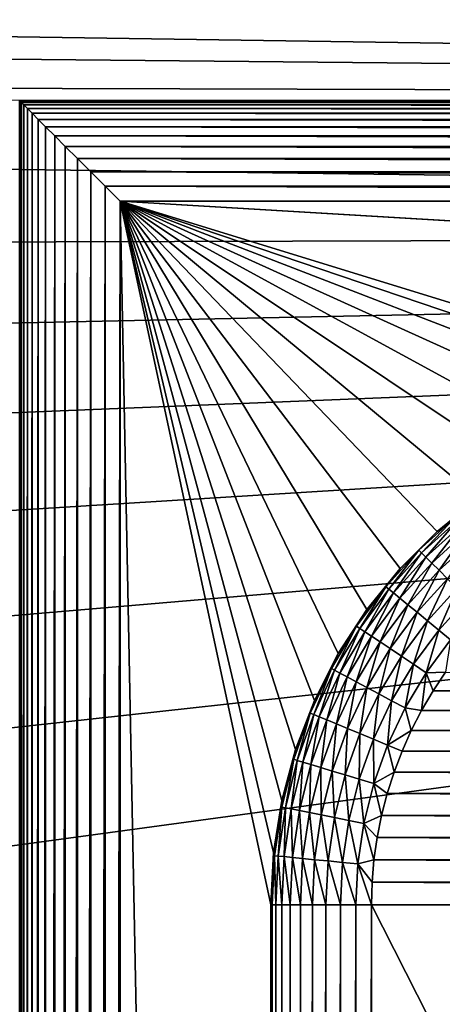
# Model space of a CAD drawing. Extents: x -320 to 320, y -695 to 695.
# Tile 91 of 169: x 222.5 to 230.91, y 67.02 to 86.61. Entities that reach past the tile are written whole.
import ezdxf

# ---------------------------------------------------------------- set-up
doc = ezdxf.new("R2010")
doc.units = 0
doc.header["$LTSCALE"] = 50.062222
for name, color, linetype in [('1', 7, 'CONTINUOUS'), ('133', 7, 'CONTINUOUS'), ('137', 7, 'CONTINUOUS'), ('138', 7, 'CONTINUOUS'), ('142', 7, 'CONTINUOUS'), ('143', 7, 'CONTINUOUS'), ('164', 7, 'CONTINUOUS'), ('167', 7, 'CONTINUOUS'), ('171', 7, 'CONTINUOUS'), ('172', 7, 'CONTINUOUS'), ('2', 7, 'CONTINUOUS')]:
    doc.layers.add(name, color=color, linetype=linetype)

msp = doc.modelspace()

# ---------------------------------------------------------------- linework, layer by layer
at = {"layer": '1', "color": 7, "linetype": 'CONTINUOUS'}
for points in [[(62.794, 101.761), (319.006, 103.237), (307.5, 85), (62.794, 101.761)], [(78.399, 99.78), (62.794, 101.761), (307.5, 85), (78.399, 99.78)], [(93.943, 97.361), (78.399, 99.78), (307.5, 85), (93.943, 97.361)], [(109.413, 94.507), (93.943, 97.361), (307.5, 85), (109.413, 94.507)], [(124.797, 91.22), (109.413, 94.507), (307.5, 85), (124.797, 91.22)], [(140.082, 87.502), (124.797, 91.22), (307.5, 85), (140.082, 87.502)], [(143.179, 86.587), (140.082, 87.502), (307.5, 85), (143.179, 86.587)], [(146.205, 85.459), (143.179, 86.587), (307.5, 85), (146.205, 85.459)], [(146.205, 85.459), (307.5, 85), (222.5, 85), (146.205, 85.459)]]:
    msp.add_3dface(points, dxfattribs=at)
at = {"layer": '133', "color": 7, "linetype": 'CONTINUOUS'}
for points in [[(227.5, 69, -8), (227.5, -69, -8), (224.5, 83, -8), (227.5, 69, -8)], [(227.5, -69, -8), (224.5, -83, -8), (224.5, 83, -8), (227.5, -69, -8)], [(227.555, 70.045, -8), (227.5, 69, -8), (224.5, 83, -8), (227.555, 70.045, -8)], [(227.719, 71.079, -8), (227.555, 70.045, -8), (224.5, 83, -8), (227.719, 71.079, -8)], [(227.989, 72.09, -8), (227.719, 71.079, -8), (224.5, 83, -8), (227.989, 72.09, -8)], [(228.365, 73.067, -8), (227.989, 72.09, -8), (224.5, 83, -8), (228.365, 73.067, -8)], [(228.84, 74, -8), (228.365, 73.067, -8), (224.5, 83, -8), (228.84, 74, -8)], [(229.41, 74.878, -8), (228.84, 74, -8), (224.5, 83, -8), (229.41, 74.878, -8)], [(230.069, 75.691, -8), (229.41, 74.878, -8), (224.5, 83, -8), (230.069, 75.691, -8)], [(230.809, 76.431, -8), (230.069, 75.691, -8), (224.5, 83, -8), (230.809, 76.431, -8)], [(231.622, 77.09, -8), (230.809, 76.431, -8), (224.5, 83, -8), (231.622, 77.09, -8)], [(232.5, 77.66, -8), (231.622, 77.09, -8), (224.5, 83, -8), (232.5, 77.66, -8)], [(233.433, 78.135, -8), (232.5, 77.66, -8), (224.5, 83, -8), (233.433, 78.135, -8)], [(234.41, 78.511, -8), (233.433, 78.135, -8), (224.5, 83, -8), (234.41, 78.511, -8)], [(235.421, 78.781, -8), (234.41, 78.511, -8), (224.5, 83, -8), (235.421, 78.781, -8)], [(236.455, 78.945, -8), (235.421, 78.781, -8), (224.5, 83, -8), (236.455, 78.945, -8)], [(237.5, 79, -8), (236.455, 78.945, -8), (224.5, 83, -8), (237.5, 79, -8)], [(291.5, 79, -8), (237.5, 79, -8), (224.5, 83, -8), (291.5, 79, -8)], [(292.545, 78.945, -8), (291.5, 79, -8), (224.5, 83, -8), (292.545, 78.945, -8)], [(305.5, 83, -8), (292.545, 78.945, -8), (224.5, 83, -8), (305.5, 83, -8)]]:
    msp.add_3dface(points, dxfattribs=at)
at = {"layer": '137', "color": 7, "linetype": 'CONTINUOUS'}
for points in [[(222.5, 85), (307.5, 85), (222.5, 85, -6), (222.5, 85)], [(307.5, 85), (307.5, 85, -6), (222.5, 85, -6), (307.5, 85)]]:
    msp.add_3dface(points, dxfattribs=at)
at = {"layer": '138', "color": 7, "linetype": 'CONTINUOUS'}
for points in [[(230.976, 73.629, -36), (298.274, 73.256, -36), (230.726, 73.256, -36), (230.976, 73.629, -36)], [(230.726, 73.256, -36), (298.502, 72.87, -36), (230.498, 72.87, -36), (230.726, 73.256, -36)], [(298.274, 73.256, -36), (298.502, 72.87, -36), (230.726, 73.256, -36), (298.274, 73.256, -36)], [(230.498, 72.87, -36), (298.708, 72.471, -36), (230.292, 72.471, -36), (230.498, 72.87, -36)], [(298.502, 72.87, -36), (298.708, 72.471, -36), (230.498, 72.87, -36), (298.502, 72.87, -36)], [(230.292, 72.471, -36), (298.891, 72.061, -36), (230.109, 72.061, -36), (230.292, 72.471, -36)], [(298.708, 72.471, -36), (298.891, 72.061, -36), (230.292, 72.471, -36), (298.708, 72.471, -36)], [(230.109, 72.061, -36), (299.051, 71.642, -36), (229.949, 71.642, -36), (230.109, 72.061, -36)], [(298.891, 72.061, -36), (299.051, 71.642, -36), (230.109, 72.061, -36), (298.891, 72.061, -36)], [(229.949, 71.642, -36), (299.187, 71.215, -36), (229.813, 71.215, -36), (229.949, 71.642, -36)], [(299.051, 71.642, -36), (299.187, 71.215, -36), (229.949, 71.642, -36), (299.051, 71.642, -36)], [(229.813, 71.215, -36), (299.299, 70.78, -36), (229.701, 70.78, -36), (229.813, 71.215, -36)], [(299.187, 71.215, -36), (299.299, 70.78, -36), (229.813, 71.215, -36), (299.187, 71.215, -36)], [(229.701, 70.78, -36), (299.387, 70.34, -36), (229.613, 70.34, -36), (229.701, 70.78, -36)], [(299.299, 70.78, -36), (299.387, 70.34, -36), (229.701, 70.78, -36), (299.299, 70.78, -36)], [(229.613, 70.34, -36), (299.45, 69.896, -36), (229.55, 69.896, -36), (229.613, 70.34, -36)], [(299.387, 70.34, -36), (299.45, 69.896, -36), (229.613, 70.34, -36), (299.387, 70.34, -36)], [(229.55, 69.896, -36), (299.487, 69.449, -36), (229.513, 69.449, -36), (229.55, 69.896, -36)], [(299.45, 69.896, -36), (299.487, 69.449, -36), (229.55, 69.896, -36), (299.45, 69.896, -36)], [(229.513, 69.449, -36), (299.5, 69, -36), (229.5, 69, -36), (229.513, 69.449, -36)], [(299.487, 69.449, -36), (299.5, 69, -36), (229.513, 69.449, -36), (299.487, 69.449, -36)], [(299.5, 69, -36), (299.5, -69, -36), (229.5, 69, -36), (299.5, 69, -36)], [(229.5, 69, -36), (299.5, -69, -36), (229.5, -69, -36), (229.5, 69, -36)]]:
    msp.add_3dface(points, dxfattribs=at)
at = {"layer": '142', "color": 7, "linetype": 'CONTINUOUS'}
for points in [[(227.5, -69, -8), (227.5, 69, -8), (227.5, -69, -34), (227.5, -69, -8)], [(227.5, -69, -34), (227.5, 69, -8), (227.5, 69, -34), (227.5, -69, -34)]]:
    msp.add_3dface(points, dxfattribs=at)
at = {"layer": '143', "color": 7, "linetype": 'CONTINUOUS'}
for points in [[(230.809, 76.431, -8), (231.622, 77.09, -8), (230.809, 76.431, -34), (230.809, 76.431, -8)], [(230.809, 76.431, -34), (231.622, 77.09, -8), (231.622, 77.09, -34), (230.809, 76.431, -34)], [(230.069, 75.691, -8), (230.809, 76.431, -8), (230.069, 75.691, -34), (230.069, 75.691, -8)], [(230.069, 75.691, -34), (230.809, 76.431, -8), (230.809, 76.431, -34), (230.069, 75.691, -34)], [(229.41, 74.878, -8), (230.069, 75.691, -8), (229.41, 74.878, -34), (229.41, 74.878, -8)], [(229.41, 74.878, -34), (230.069, 75.691, -8), (230.069, 75.691, -34), (229.41, 74.878, -34)], [(228.84, 74, -8), (229.41, 74.878, -8), (228.84, 74, -34), (228.84, 74, -8)], [(228.84, 74, -34), (229.41, 74.878, -8), (229.41, 74.878, -34), (228.84, 74, -34)], [(228.365, 73.067, -8), (228.84, 74, -8), (228.365, 73.067, -34), (228.365, 73.067, -8)], [(228.365, 73.067, -34), (228.84, 74, -8), (228.84, 74, -34), (228.365, 73.067, -34)], [(227.989, 72.09, -8), (228.365, 73.067, -8), (227.989, 72.09, -34), (227.989, 72.09, -8)], [(227.989, 72.09, -34), (228.365, 73.067, -8), (228.365, 73.067, -34), (227.989, 72.09, -34)], [(227.719, 71.079, -8), (227.989, 72.09, -8), (227.719, 71.079, -34), (227.719, 71.079, -8)], [(227.719, 71.079, -34), (227.989, 72.09, -8), (227.989, 72.09, -34), (227.719, 71.079, -34)], [(227.555, 70.045, -8), (227.719, 71.079, -8), (227.555, 70.045, -34), (227.555, 70.045, -8)], [(227.555, 70.045, -34), (227.719, 71.079, -8), (227.719, 71.079, -34), (227.555, 70.045, -34)], [(227.5, 69, -8), (227.555, 70.045, -8), (227.5, 69, -34), (227.5, 69, -8)], [(227.5, 69, -34), (227.555, 70.045, -8), (227.555, 70.045, -34), (227.5, 69, -34)]]:
    msp.add_3dface(points, dxfattribs=at)
at = {"layer": '164', "color": 7, "linetype": 'CONTINUOUS'}
for points in [[(222.5, 85, -6), (307.5, 85, -6), (307.491, 84.991, -6.193), (222.5, 85, -6)], [(222.509, 84.991, -6.193), (222.5, 85, -6), (307.491, 84.991, -6.193), (222.509, 84.991, -6.193)], [(222.538, 84.962, -6.387), (222.509, 84.991, -6.193), (307.462, 84.962, -6.387), (222.538, 84.962, -6.387)], [(222.509, 84.991, -6.193), (307.491, 84.991, -6.193), (307.462, 84.962, -6.387), (222.509, 84.991, -6.193)], [(222.586, 84.914, -6.582), (222.538, 84.962, -6.387), (307.414, 84.914, -6.582), (222.586, 84.914, -6.582)], [(222.538, 84.962, -6.387), (307.462, 84.962, -6.387), (307.414, 84.914, -6.582), (222.538, 84.962, -6.387)], [(222.657, 84.843, -6.776), (222.586, 84.914, -6.582), (307.343, 84.843, -6.776), (222.657, 84.843, -6.776)], [(222.586, 84.914, -6.582), (307.414, 84.914, -6.582), (307.343, 84.843, -6.776), (222.586, 84.914, -6.582)], [(222.751, 84.749, -6.97), (222.657, 84.843, -6.776), (307.249, 84.749, -6.97), (222.751, 84.749, -6.97)], [(222.657, 84.843, -6.776), (307.343, 84.843, -6.776), (307.249, 84.749, -6.97), (222.657, 84.843, -6.776)], [(222.872, 84.628, -7.161), (222.751, 84.749, -6.97), (307.128, 84.628, -7.161), (222.872, 84.628, -7.161)], [(222.751, 84.749, -6.97), (307.249, 84.749, -6.97), (307.128, 84.628, -7.161), (222.751, 84.749, -6.97)], [(223.021, 84.479, -7.346), (222.872, 84.628, -7.161), (306.979, 84.479, -7.346), (223.021, 84.479, -7.346)], [(222.872, 84.628, -7.161), (307.128, 84.628, -7.161), (306.979, 84.479, -7.346), (222.872, 84.628, -7.161)], [(223.201, 84.299, -7.52), (223.021, 84.479, -7.346), (306.799, 84.299, -7.52), (223.201, 84.299, -7.52)], [(223.021, 84.479, -7.346), (306.979, 84.479, -7.346), (306.799, 84.299, -7.52), (223.021, 84.479, -7.346)], [(223.411, 84.089, -7.678), (223.201, 84.299, -7.52), (306.589, 84.089, -7.678), (223.411, 84.089, -7.678)], [(223.201, 84.299, -7.52), (306.799, 84.299, -7.52), (306.589, 84.089, -7.678), (223.201, 84.299, -7.52)], [(223.652, 83.848, -7.811), (223.411, 84.089, -7.678), (306.348, 83.848, -7.811), (223.652, 83.848, -7.811)], [(223.411, 84.089, -7.678), (306.589, 84.089, -7.678), (306.348, 83.848, -7.811), (223.411, 84.089, -7.678)], [(223.918, 83.582, -7.913), (223.652, 83.848, -7.811), (306.082, 83.582, -7.913), (223.918, 83.582, -7.913)], [(223.652, 83.848, -7.811), (306.348, 83.848, -7.811), (306.082, 83.582, -7.913), (223.652, 83.848, -7.811)], [(224.204, 83.296, -7.978), (223.918, 83.582, -7.913), (305.796, 83.296, -7.978), (224.204, 83.296, -7.978)], [(223.918, 83.582, -7.913), (306.082, 83.582, -7.913), (305.796, 83.296, -7.978), (223.918, 83.582, -7.913)], [(305.5, 83, -8), (224.5, 83, -8), (224.204, 83.296, -7.978), (305.5, 83, -8)], [(305.5, 83, -8), (224.204, 83.296, -7.978), (305.796, 83.296, -7.978), (305.5, 83, -8)]]:
    msp.add_3dface(points, dxfattribs=at)
at = {"layer": '167', "color": 7, "linetype": 'CONTINUOUS'}
for points in [[(222.5, -85, -6), (222.5, 85, -6), (222.509, 84.991, -6.193), (222.5, -85, -6)], [(222.509, -84.991, -6.193), (222.5, -85, -6), (222.509, 84.991, -6.193), (222.509, -84.991, -6.193)], [(222.538, 84.962, -6.387), (222.509, -84.991, -6.193), (222.509, 84.991, -6.193), (222.538, 84.962, -6.387)], [(222.538, -84.962, -6.387), (222.509, -84.991, -6.193), (222.538, 84.962, -6.387), (222.538, -84.962, -6.387)], [(222.586, 84.914, -6.582), (222.538, -84.962, -6.387), (222.538, 84.962, -6.387), (222.586, 84.914, -6.582)], [(222.586, -84.914, -6.582), (222.538, -84.962, -6.387), (222.586, 84.914, -6.582), (222.586, -84.914, -6.582)], [(222.657, 84.843, -6.776), (222.586, -84.914, -6.582), (222.586, 84.914, -6.582), (222.657, 84.843, -6.776)], [(222.657, -84.843, -6.776), (222.586, -84.914, -6.582), (222.657, 84.843, -6.776), (222.657, -84.843, -6.776)], [(222.751, 84.749, -6.97), (222.657, -84.843, -6.776), (222.657, 84.843, -6.776), (222.751, 84.749, -6.97)], [(222.751, -84.749, -6.97), (222.657, -84.843, -6.776), (222.751, 84.749, -6.97), (222.751, -84.749, -6.97)], [(222.872, 84.628, -7.161), (222.751, -84.749, -6.97), (222.751, 84.749, -6.97), (222.872, 84.628, -7.161)], [(222.872, -84.628, -7.161), (222.751, -84.749, -6.97), (222.872, 84.628, -7.161), (222.872, -84.628, -7.161)], [(223.021, 84.479, -7.346), (222.872, -84.628, -7.161), (222.872, 84.628, -7.161), (223.021, 84.479, -7.346)], [(223.021, -84.479, -7.346), (222.872, -84.628, -7.161), (223.021, 84.479, -7.346), (223.021, -84.479, -7.346)], [(223.201, 84.299, -7.52), (223.021, -84.479, -7.346), (223.021, 84.479, -7.346), (223.201, 84.299, -7.52)], [(223.201, -84.299, -7.52), (223.021, -84.479, -7.346), (223.201, 84.299, -7.52), (223.201, -84.299, -7.52)], [(223.411, 84.089, -7.678), (223.201, -84.299, -7.52), (223.201, 84.299, -7.52), (223.411, 84.089, -7.678)], [(223.411, -84.089, -7.678), (223.201, -84.299, -7.52), (223.411, 84.089, -7.678), (223.411, -84.089, -7.678)], [(223.652, 83.848, -7.811), (223.411, -84.089, -7.678), (223.411, 84.089, -7.678), (223.652, 83.848, -7.811)], [(223.652, -83.848, -7.811), (223.411, -84.089, -7.678), (223.652, 83.848, -7.811), (223.652, -83.848, -7.811)], [(223.918, 83.582, -7.913), (223.652, -83.848, -7.811), (223.652, 83.848, -7.811), (223.918, 83.582, -7.913)], [(223.918, -83.582, -7.913), (223.652, -83.848, -7.811), (223.918, 83.582, -7.913), (223.918, -83.582, -7.913)], [(224.204, 83.296, -7.978), (223.918, -83.582, -7.913), (223.918, 83.582, -7.913), (224.204, 83.296, -7.978)], [(224.204, -83.296, -7.978), (223.918, -83.582, -7.913), (224.204, 83.296, -7.978), (224.204, -83.296, -7.978)], [(224.5, 83, -8), (224.204, -83.296, -7.978), (224.204, 83.296, -7.978), (224.5, 83, -8)], [(224.5, 83, -8), (224.5, -83, -8), (224.204, -83.296, -7.978), (224.5, 83, -8)]]:
    msp.add_3dface(points, dxfattribs=at)
at = {"layer": '171', "color": 7, "linetype": 'CONTINUOUS'}
for points in [[(230.809, 76.431, -34), (231.622, 77.09, -34), (231.172, 76.711, -34.313), (230.809, 76.431, -34)], [(230.809, 76.431, -34), (231.172, 76.711, -34.313), (230.446, 76.054, -34.313), (230.809, 76.431, -34)], [(231.172, 76.711, -34.313), (230.498, 76.002, -34.618), (230.446, 76.054, -34.313), (231.172, 76.711, -34.313)], [(231.218, 76.654, -34.618), (230.498, 76.002, -34.618), (231.172, 76.711, -34.313), (231.218, 76.654, -34.618)], [(231.218, 76.654, -34.618), (230.583, 75.917, -34.909), (230.498, 76.002, -34.618), (231.218, 76.654, -34.618)], [(231.295, 76.561, -34.909), (230.583, 75.917, -34.909), (231.218, 76.654, -34.618), (231.295, 76.561, -34.909)], [(230.069, 75.691, -34), (230.809, 76.431, -34), (230.446, 76.054, -34.313), (230.069, 75.691, -34)], [(231.295, 76.561, -34.909), (230.699, 75.801, -35.176), (230.583, 75.917, -34.909), (231.295, 76.561, -34.909)], [(231.399, 76.434, -35.176), (230.699, 75.801, -35.176), (231.295, 76.561, -34.909), (231.399, 76.434, -35.176)], [(231.399, 76.434, -35.176), (230.844, 75.656, -35.415), (230.699, 75.801, -35.176), (231.399, 76.434, -35.176)], [(231.528, 76.277, -35.415), (230.844, 75.656, -35.415), (231.399, 76.434, -35.176), (231.528, 76.277, -35.415)], [(231.528, 76.277, -35.415), (231.013, 75.487, -35.619), (230.844, 75.656, -35.415), (231.528, 76.277, -35.415)], [(230.069, 75.691, -34), (230.446, 76.054, -34.313), (229.789, 75.328, -34.313), (230.069, 75.691, -34)], [(230.446, 76.054, -34.313), (229.846, 75.282, -34.618), (229.789, 75.328, -34.313), (230.446, 76.054, -34.313)], [(230.498, 76.002, -34.618), (229.846, 75.282, -34.618), (230.446, 76.054, -34.313), (230.498, 76.002, -34.618)], [(230.498, 76.002, -34.618), (229.939, 75.205, -34.909), (229.846, 75.282, -34.618), (230.498, 76.002, -34.618)], [(230.583, 75.917, -34.909), (229.939, 75.205, -34.909), (230.498, 76.002, -34.618), (230.583, 75.917, -34.909)], [(230.583, 75.917, -34.909), (230.066, 75.101, -35.176), (229.939, 75.205, -34.909), (230.583, 75.917, -34.909)], [(230.699, 75.801, -35.176), (230.066, 75.101, -35.176), (230.583, 75.917, -34.909), (230.699, 75.801, -35.176)], [(229.41, 74.878, -34), (230.069, 75.691, -34), (229.789, 75.328, -34.313), (229.41, 74.878, -34)], [(230.699, 75.801, -35.176), (230.223, 74.972, -35.415), (230.066, 75.101, -35.176), (230.699, 75.801, -35.176)], [(230.844, 75.656, -35.415), (230.223, 74.972, -35.415), (230.699, 75.801, -35.176), (230.844, 75.656, -35.415)], [(230.844, 75.656, -35.415), (230.408, 74.82, -35.619), (230.223, 74.972, -35.415), (230.844, 75.656, -35.415)], [(231.013, 75.487, -35.619), (230.408, 74.82, -35.619), (230.844, 75.656, -35.415), (231.013, 75.487, -35.619)], [(231.013, 75.487, -35.619), (230.615, 74.65, -35.783), (230.408, 74.82, -35.619), (231.013, 75.487, -35.619)], [(231.202, 75.298, -35.783), (230.615, 74.65, -35.783), (231.013, 75.487, -35.619), (231.202, 75.298, -35.783)], [(229.41, 74.878, -34), (229.789, 75.328, -34.313), (229.206, 74.542, -34.313), (229.41, 74.878, -34)], [(229.789, 75.328, -34.313), (229.267, 74.501, -34.618), (229.206, 74.542, -34.313), (229.789, 75.328, -34.313)], [(229.846, 75.282, -34.618), (229.267, 74.501, -34.618), (229.789, 75.328, -34.313), (229.846, 75.282, -34.618)], [(229.846, 75.282, -34.618), (229.367, 74.434, -34.909), (229.267, 74.501, -34.618), (229.846, 75.282, -34.618)], [(229.939, 75.205, -34.909), (229.367, 74.434, -34.909), (229.846, 75.282, -34.618), (229.939, 75.205, -34.909)], [(231.202, 75.298, -35.783), (230.84, 74.466, -35.903), (230.615, 74.65, -35.783), (231.202, 75.298, -35.783)], [(231.408, 75.092, -35.903), (230.84, 74.466, -35.903), (231.202, 75.298, -35.783), (231.408, 75.092, -35.903)], [(229.939, 75.205, -34.909), (229.503, 74.343, -35.176), (229.367, 74.434, -34.909), (229.939, 75.205, -34.909)], [(230.066, 75.101, -35.176), (229.503, 74.343, -35.176), (229.939, 75.205, -34.909), (230.066, 75.101, -35.176)], [(230.066, 75.101, -35.176), (229.673, 74.23, -35.415), (229.503, 74.343, -35.176), (230.066, 75.101, -35.176)], [(230.223, 74.972, -35.415), (229.673, 74.23, -35.415), (230.066, 75.101, -35.176), (230.223, 74.972, -35.415)], [(231.408, 75.092, -35.903), (231.076, 74.272, -35.976), (230.84, 74.466, -35.903), (231.408, 75.092, -35.903)], [(228.84, 74, -34), (229.41, 74.878, -34), (229.206, 74.542, -34.313), (228.84, 74, -34)], [(230.223, 74.972, -35.415), (229.872, 74.097, -35.619), (229.673, 74.23, -35.415), (230.223, 74.972, -35.415)], [(230.408, 74.82, -35.619), (229.872, 74.097, -35.619), (230.223, 74.972, -35.415), (230.408, 74.82, -35.619)], [(230.408, 74.82, -35.619), (230.095, 73.948, -35.783), (229.872, 74.097, -35.619), (230.408, 74.82, -35.619)], [(230.615, 74.65, -35.783), (230.095, 73.948, -35.783), (230.408, 74.82, -35.619), (230.615, 74.65, -35.783)], [(230.615, 74.65, -35.783), (230.336, 73.787, -35.903), (230.095, 73.948, -35.783), (230.615, 74.65, -35.783)], [(230.84, 74.466, -35.903), (230.336, 73.787, -35.903), (230.615, 74.65, -35.783), (230.84, 74.466, -35.903)], [(228.84, 74, -34), (229.206, 74.542, -34.313), (228.703, 73.702, -34.313), (228.84, 74, -34)], [(229.206, 74.542, -34.313), (228.767, 73.668, -34.618), (228.703, 73.702, -34.313), (229.206, 74.542, -34.313)], [(229.267, 74.501, -34.618), (228.767, 73.668, -34.618), (229.206, 74.542, -34.313), (229.267, 74.501, -34.618)], [(229.267, 74.501, -34.618), (228.873, 73.611, -34.909), (228.767, 73.668, -34.618), (229.267, 74.501, -34.618)], [(229.367, 74.434, -34.909), (228.873, 73.611, -34.909), (229.267, 74.501, -34.618), (229.367, 74.434, -34.909)], [(230.84, 74.466, -35.903), (230.59, 73.617, -35.976), (230.336, 73.787, -35.903), (230.84, 74.466, -35.903)], [(231.076, 74.272, -35.976), (230.59, 73.617, -35.976), (230.84, 74.466, -35.903), (231.076, 74.272, -35.976)], [(229.367, 74.434, -34.909), (229.018, 73.534, -35.176), (228.873, 73.611, -34.909), (229.367, 74.434, -34.909)], [(229.503, 74.343, -35.176), (229.018, 73.534, -35.176), (229.367, 74.434, -34.909), (229.503, 74.343, -35.176)], [(229.503, 74.343, -35.176), (229.198, 73.437, -35.415), (229.018, 73.534, -35.176), (229.503, 74.343, -35.176)], [(229.673, 74.23, -35.415), (229.198, 73.437, -35.415), (229.503, 74.343, -35.176), (229.673, 74.23, -35.415)], [(231.076, 74.272, -35.976), (230.976, 73.629, -36), (230.59, 73.617, -35.976), (231.076, 74.272, -35.976)], [(229.673, 74.23, -35.415), (229.409, 73.325, -35.619), (229.198, 73.437, -35.415), (229.673, 74.23, -35.415)], [(229.872, 74.097, -35.619), (229.409, 73.325, -35.619), (229.673, 74.23, -35.415), (229.872, 74.097, -35.619)], [(229.872, 74.097, -35.619), (229.645, 73.198, -35.783), (229.409, 73.325, -35.619), (229.872, 74.097, -35.619)], [(230.095, 73.948, -35.783), (229.645, 73.198, -35.783), (229.872, 74.097, -35.619), (230.095, 73.948, -35.783)], [(228.365, 73.067, -34), (228.84, 74, -34), (228.703, 73.702, -34.313), (228.365, 73.067, -34)], [(230.095, 73.948, -35.783), (229.901, 73.062, -35.903), (229.645, 73.198, -35.783), (230.095, 73.948, -35.783)], [(230.336, 73.787, -35.903), (229.901, 73.062, -35.903), (230.095, 73.948, -35.783), (230.336, 73.787, -35.903)], [(228.365, 73.067, -34), (228.703, 73.702, -34.313), (228.284, 72.817, -34.313), (228.365, 73.067, -34)], [(228.703, 73.702, -34.313), (228.352, 72.789, -34.618), (228.284, 72.817, -34.313), (228.703, 73.702, -34.313)], [(228.767, 73.668, -34.618), (228.352, 72.789, -34.618), (228.703, 73.702, -34.313), (228.767, 73.668, -34.618)], [(228.767, 73.668, -34.618), (228.463, 72.743, -34.909), (228.352, 72.789, -34.618), (228.767, 73.668, -34.618)], [(228.873, 73.611, -34.909), (228.463, 72.743, -34.909), (228.767, 73.668, -34.618), (228.873, 73.611, -34.909)], [(230.336, 73.787, -35.903), (230.171, 72.917, -35.976), (229.901, 73.062, -35.903), (230.336, 73.787, -35.903)], [(230.59, 73.617, -35.976), (230.171, 72.917, -35.976), (230.336, 73.787, -35.903), (230.59, 73.617, -35.976)], [(228.873, 73.611, -34.909), (228.615, 72.68, -35.176), (228.463, 72.743, -34.909), (228.873, 73.611, -34.909)], [(229.018, 73.534, -35.176), (228.615, 72.68, -35.176), (228.873, 73.611, -34.909), (229.018, 73.534, -35.176)], [(229.018, 73.534, -35.176), (228.803, 72.602, -35.415), (228.615, 72.68, -35.176), (229.018, 73.534, -35.176)], [(229.198, 73.437, -35.415), (228.803, 72.602, -35.415), (229.018, 73.534, -35.176), (229.198, 73.437, -35.415)], [(230.59, 73.617, -35.976), (230.498, 72.87, -36), (230.171, 72.917, -35.976), (230.59, 73.617, -35.976)], [(230.726, 73.256, -36), (230.498, 72.87, -36), (230.59, 73.617, -35.976), (230.726, 73.256, -36)], [(230.976, 73.629, -36), (230.726, 73.256, -36), (230.59, 73.617, -35.976), (230.976, 73.629, -36)], [(229.198, 73.437, -35.415), (229.024, 72.511, -35.619), (228.803, 72.602, -35.415), (229.198, 73.437, -35.415)], [(229.409, 73.325, -35.619), (229.024, 72.511, -35.619), (229.198, 73.437, -35.415), (229.409, 73.325, -35.619)], [(229.409, 73.325, -35.619), (229.272, 72.408, -35.783), (229.024, 72.511, -35.619), (229.409, 73.325, -35.619)], [(229.645, 73.198, -35.783), (229.272, 72.408, -35.783), (229.409, 73.325, -35.619), (229.645, 73.198, -35.783)], [(227.989, 72.09, -34), (228.365, 73.067, -34), (228.284, 72.817, -34.313), (227.989, 72.09, -34)], [(229.645, 73.198, -35.783), (229.54, 72.297, -35.903), (229.272, 72.408, -35.783), (229.645, 73.198, -35.783)], [(229.901, 73.062, -35.903), (229.54, 72.297, -35.903), (229.645, 73.198, -35.783), (229.901, 73.062, -35.903)], [(229.901, 73.062, -35.903), (229.822, 72.18, -35.976), (229.54, 72.297, -35.903), (229.901, 73.062, -35.903)], [(230.171, 72.917, -35.976), (229.822, 72.18, -35.976), (229.901, 73.062, -35.903), (230.171, 72.917, -35.976)], [(230.171, 72.917, -35.976), (230.292, 72.471, -36), (229.822, 72.18, -35.976), (230.171, 72.917, -35.976)], [(230.498, 72.87, -36), (230.292, 72.471, -36), (230.171, 72.917, -35.976), (230.498, 72.87, -36)], [(227.989, 72.09, -34), (228.284, 72.817, -34.313), (227.954, 71.896, -34.313), (227.989, 72.09, -34)], [(228.284, 72.817, -34.313), (228.024, 71.874, -34.618), (227.954, 71.896, -34.313), (228.284, 72.817, -34.313)], [(228.352, 72.789, -34.618), (228.024, 71.874, -34.618), (228.284, 72.817, -34.313), (228.352, 72.789, -34.618)], [(228.352, 72.789, -34.618), (228.139, 71.839, -34.909), (228.024, 71.874, -34.618), (228.352, 72.789, -34.618)], [(228.463, 72.743, -34.909), (228.139, 71.839, -34.909), (228.352, 72.789, -34.618), (228.463, 72.743, -34.909)], [(228.463, 72.743, -34.909), (228.297, 71.792, -35.176), (228.139, 71.839, -34.909), (228.463, 72.743, -34.909)], [(228.615, 72.68, -35.176), (228.297, 71.792, -35.176), (228.463, 72.743, -34.909), (228.615, 72.68, -35.176)], [(228.615, 72.68, -35.176), (228.492, 71.733, -35.415), (228.297, 71.792, -35.176), (228.615, 72.68, -35.176)], [(228.803, 72.602, -35.415), (228.492, 71.733, -35.415), (228.615, 72.68, -35.176), (228.803, 72.602, -35.415)], [(228.803, 72.602, -35.415), (228.721, 71.663, -35.619), (228.492, 71.733, -35.415), (228.803, 72.602, -35.415)], [(229.024, 72.511, -35.619), (228.721, 71.663, -35.619), (228.803, 72.602, -35.415), (229.024, 72.511, -35.619)], [(229.024, 72.511, -35.619), (228.977, 71.585, -35.783), (228.721, 71.663, -35.619), (229.024, 72.511, -35.619)], [(229.272, 72.408, -35.783), (228.977, 71.585, -35.783), (229.024, 72.511, -35.619), (229.272, 72.408, -35.783)], [(229.272, 72.408, -35.783), (229.255, 71.501, -35.903), (228.977, 71.585, -35.783), (229.272, 72.408, -35.783)], [(229.54, 72.297, -35.903), (229.255, 71.501, -35.903), (229.272, 72.408, -35.783), (229.54, 72.297, -35.903)], [(229.54, 72.297, -35.903), (229.547, 71.412, -35.976), (229.255, 71.501, -35.903), (229.54, 72.297, -35.903)], [(229.822, 72.18, -35.976), (229.547, 71.412, -35.976), (229.54, 72.297, -35.903), (229.822, 72.18, -35.976)], [(230.292, 72.471, -36), (230.109, 72.061, -36), (229.822, 72.18, -35.976), (230.292, 72.471, -36)], [(227.719, 71.079, -34), (227.989, 72.09, -34), (227.954, 71.896, -34.313), (227.719, 71.079, -34)], [(229.822, 72.18, -35.976), (229.949, 71.642, -36), (229.547, 71.412, -35.976), (229.822, 72.18, -35.976)], [(230.109, 72.061, -36), (229.949, 71.642, -36), (229.822, 72.18, -35.976), (230.109, 72.061, -36)], [(227.719, 71.079, -34), (227.954, 71.896, -34.313), (227.716, 70.946, -34.313), (227.719, 71.079, -34)], [(227.954, 71.896, -34.313), (227.788, 70.932, -34.618), (227.716, 70.946, -34.313), (227.954, 71.896, -34.313)], [(228.024, 71.874, -34.618), (227.788, 70.932, -34.618), (227.954, 71.896, -34.313), (228.024, 71.874, -34.618)], [(228.024, 71.874, -34.618), (227.906, 70.908, -34.909), (227.788, 70.932, -34.618), (228.024, 71.874, -34.618)], [(228.139, 71.839, -34.909), (227.906, 70.908, -34.909), (228.024, 71.874, -34.618), (228.139, 71.839, -34.909)], [(228.139, 71.839, -34.909), (228.067, 70.876, -35.176), (227.906, 70.908, -34.909), (228.139, 71.839, -34.909)], [(228.297, 71.792, -35.176), (228.067, 70.876, -35.176), (228.139, 71.839, -34.909), (228.297, 71.792, -35.176)], [(228.297, 71.792, -35.176), (228.268, 70.836, -35.415), (228.067, 70.876, -35.176), (228.297, 71.792, -35.176)], [(228.492, 71.733, -35.415), (228.268, 70.836, -35.415), (228.297, 71.792, -35.176), (228.492, 71.733, -35.415)], [(228.492, 71.733, -35.415), (228.502, 70.79, -35.619), (228.268, 70.836, -35.415), (228.492, 71.733, -35.415)], [(228.721, 71.663, -35.619), (228.502, 70.79, -35.619), (228.492, 71.733, -35.415), (228.721, 71.663, -35.619)], [(228.721, 71.663, -35.619), (228.765, 70.738, -35.783), (228.502, 70.79, -35.619), (228.721, 71.663, -35.619)], [(228.977, 71.585, -35.783), (228.765, 70.738, -35.783), (228.721, 71.663, -35.619), (228.977, 71.585, -35.783)], [(228.977, 71.585, -35.783), (229.05, 70.681, -35.903), (228.765, 70.738, -35.783), (228.977, 71.585, -35.783)], [(229.255, 71.501, -35.903), (229.05, 70.681, -35.903), (228.977, 71.585, -35.783), (229.255, 71.501, -35.903)], [(229.255, 71.501, -35.903), (229.349, 70.621, -35.976), (229.05, 70.681, -35.903), (229.255, 71.501, -35.903)], [(229.547, 71.412, -35.976), (229.349, 70.621, -35.976), (229.255, 71.501, -35.903), (229.547, 71.412, -35.976)], [(229.949, 71.642, -36), (229.813, 71.215, -36), (229.547, 71.412, -35.976), (229.949, 71.642, -36)], [(229.547, 71.412, -35.976), (229.701, 70.78, -36), (229.349, 70.621, -35.976), (229.547, 71.412, -35.976)], [(229.813, 71.215, -36), (229.701, 70.78, -36), (229.547, 71.412, -35.976), (229.813, 71.215, -36)], [(227.555, 70.045, -34), (227.719, 71.079, -34), (227.716, 70.946, -34.313), (227.555, 70.045, -34)], [(227.555, 70.045, -34), (227.716, 70.946, -34.313), (227.573, 69.978, -34.313), (227.555, 70.045, -34)], [(227.716, 70.946, -34.313), (227.646, 69.971, -34.618), (227.573, 69.978, -34.313), (227.716, 70.946, -34.313)], [(227.788, 70.932, -34.618), (227.646, 69.971, -34.618), (227.716, 70.946, -34.313), (227.788, 70.932, -34.618)], [(227.788, 70.932, -34.618), (227.765, 69.959, -34.909), (227.646, 69.971, -34.618), (227.788, 70.932, -34.618)], [(227.906, 70.908, -34.909), (227.765, 69.959, -34.909), (227.788, 70.932, -34.618), (227.906, 70.908, -34.909)], [(227.906, 70.908, -34.909), (227.929, 69.943, -35.176), (227.765, 69.959, -34.909), (227.906, 70.908, -34.909)], [(228.067, 70.876, -35.176), (227.929, 69.943, -35.176), (227.906, 70.908, -34.909), (228.067, 70.876, -35.176)], [(228.067, 70.876, -35.176), (228.132, 69.923, -35.415), (227.929, 69.943, -35.176), (228.067, 70.876, -35.176)], [(228.268, 70.836, -35.415), (228.132, 69.923, -35.415), (228.067, 70.876, -35.176), (228.268, 70.836, -35.415)], [(228.268, 70.836, -35.415), (228.37, 69.899, -35.619), (228.132, 69.923, -35.415), (228.268, 70.836, -35.415)], [(228.502, 70.79, -35.619), (228.37, 69.899, -35.619), (228.268, 70.836, -35.415), (228.502, 70.79, -35.619)], [(228.502, 70.79, -35.619), (228.637, 69.873, -35.783), (228.37, 69.899, -35.619), (228.502, 70.79, -35.619)], [(228.765, 70.738, -35.783), (228.637, 69.873, -35.783), (228.502, 70.79, -35.619), (228.765, 70.738, -35.783)], [(228.765, 70.738, -35.783), (228.926, 69.845, -35.903), (228.637, 69.873, -35.783), (228.765, 70.738, -35.783)], [(229.05, 70.681, -35.903), (228.926, 69.845, -35.903), (228.765, 70.738, -35.783), (229.05, 70.681, -35.903)], [(229.701, 70.78, -36), (229.613, 70.34, -36), (229.349, 70.621, -35.976), (229.701, 70.78, -36)], [(229.05, 70.681, -35.903), (229.23, 69.815, -35.976), (228.926, 69.845, -35.903), (229.05, 70.681, -35.903)], [(229.349, 70.621, -35.976), (229.23, 69.815, -35.976), (229.05, 70.681, -35.903), (229.349, 70.621, -35.976)], [(229.349, 70.621, -35.976), (229.55, 69.896, -36), (229.23, 69.815, -35.976), (229.349, 70.621, -35.976)], [(229.613, 70.34, -36), (229.55, 69.896, -36), (229.349, 70.621, -35.976), (229.613, 70.34, -36)], [(227.5, 69, -34), (227.555, 70.045, -34), (227.525, 69, -34.313), (227.5, 69, -34)], [(227.525, 69, -34.313), (227.555, 70.045, -34), (227.573, 69.978, -34.313), (227.525, 69, -34.313)], [(227.598, 69, -34.618), (227.525, 69, -34.313), (227.573, 69.978, -34.313), (227.598, 69, -34.618)], [(227.646, 69.971, -34.618), (227.598, 69, -34.618), (227.573, 69.978, -34.313), (227.646, 69.971, -34.618)], [(227.718, 69, -34.909), (227.598, 69, -34.618), (227.646, 69.971, -34.618), (227.718, 69, -34.909)], [(227.765, 69.959, -34.909), (227.718, 69, -34.909), (227.646, 69.971, -34.618), (227.765, 69.959, -34.909)], [(227.883, 69, -35.176), (227.718, 69, -34.909), (227.765, 69.959, -34.909), (227.883, 69, -35.176)], [(227.929, 69.943, -35.176), (227.883, 69, -35.176), (227.765, 69.959, -34.909), (227.929, 69.943, -35.176)], [(228.087, 69, -35.415), (227.883, 69, -35.176), (227.929, 69.943, -35.176), (228.087, 69, -35.415)], [(228.132, 69.923, -35.415), (228.087, 69, -35.415), (227.929, 69.943, -35.176), (228.132, 69.923, -35.415)], [(228.326, 69, -35.619), (228.087, 69, -35.415), (228.132, 69.923, -35.415), (228.326, 69, -35.619)], [(228.37, 69.899, -35.619), (228.326, 69, -35.619), (228.132, 69.923, -35.415), (228.37, 69.899, -35.619)], [(228.594, 69, -35.783), (228.326, 69, -35.619), (228.37, 69.899, -35.619), (228.594, 69, -35.783)], [(228.637, 69.873, -35.783), (228.594, 69, -35.783), (228.37, 69.899, -35.619), (228.637, 69.873, -35.783)], [(228.884, 69, -35.903), (228.594, 69, -35.783), (228.637, 69.873, -35.783), (228.884, 69, -35.903)], [(228.926, 69.845, -35.903), (228.884, 69, -35.903), (228.637, 69.873, -35.783), (228.926, 69.845, -35.903)], [(229.19, 69, -35.976), (228.884, 69, -35.903), (228.926, 69.845, -35.903), (229.19, 69, -35.976)], [(229.23, 69.815, -35.976), (229.19, 69, -35.976), (228.926, 69.845, -35.903), (229.23, 69.815, -35.976)], [(229.5, 69, -36), (229.19, 69, -35.976), (229.23, 69.815, -35.976), (229.5, 69, -36)], [(229.55, 69.896, -36), (229.513, 69.449, -36), (229.23, 69.815, -35.976), (229.55, 69.896, -36)], [(229.513, 69.449, -36), (229.5, 69, -36), (229.23, 69.815, -35.976), (229.513, 69.449, -36)]]:
    msp.add_3dface(points, dxfattribs=at)
at = {"layer": '172', "color": 7, "linetype": 'CONTINUOUS'}
for points in [[(227.5, -69, -34), (227.5, 69, -34), (227.525, 69, -34.313), (227.5, -69, -34)], [(227.525, -69, -34.313), (227.5, -69, -34), (227.525, 69, -34.313), (227.525, -69, -34.313)], [(227.598, -69, -34.618), (227.525, -69, -34.313), (227.598, 69, -34.618), (227.598, -69, -34.618)], [(227.598, 69, -34.618), (227.525, -69, -34.313), (227.525, 69, -34.313), (227.598, 69, -34.618)], [(227.718, -69, -34.909), (227.598, -69, -34.618), (227.718, 69, -34.909), (227.718, -69, -34.909)], [(227.718, 69, -34.909), (227.598, -69, -34.618), (227.598, 69, -34.618), (227.718, 69, -34.909)], [(227.883, -69, -35.176), (227.718, -69, -34.909), (227.883, 69, -35.176), (227.883, -69, -35.176)], [(227.883, 69, -35.176), (227.718, -69, -34.909), (227.718, 69, -34.909), (227.883, 69, -35.176)], [(228.087, -69, -35.415), (227.883, -69, -35.176), (228.087, 69, -35.415), (228.087, -69, -35.415)], [(228.087, 69, -35.415), (227.883, -69, -35.176), (227.883, 69, -35.176), (228.087, 69, -35.415)], [(228.326, -69, -35.619), (228.087, -69, -35.415), (228.326, 69, -35.619), (228.326, -69, -35.619)], [(228.326, 69, -35.619), (228.087, -69, -35.415), (228.087, 69, -35.415), (228.326, 69, -35.619)], [(228.594, -69, -35.783), (228.326, -69, -35.619), (228.594, 69, -35.783), (228.594, -69, -35.783)], [(228.594, 69, -35.783), (228.326, -69, -35.619), (228.326, 69, -35.619), (228.594, 69, -35.783)], [(228.884, -69, -35.903), (228.594, -69, -35.783), (228.884, 69, -35.903), (228.884, -69, -35.903)], [(228.884, 69, -35.903), (228.594, -69, -35.783), (228.594, 69, -35.783), (228.884, 69, -35.903)], [(229.19, -69, -35.976), (228.884, -69, -35.903), (229.19, 69, -35.976), (229.19, -69, -35.976)], [(229.19, 69, -35.976), (228.884, -69, -35.903), (228.884, 69, -35.903), (229.19, 69, -35.976)], [(229.5, 69, -36), (229.5, -69, -36), (229.19, -69, -35.976), (229.5, 69, -36)], [(229.5, 69, -36), (229.19, -69, -35.976), (229.19, 69, -35.976), (229.5, 69, -36)]]:
    msp.add_3dface(points, dxfattribs=at)
at = {"layer": '2', "color": 7, "linetype": 'CONTINUOUS'}
for points in [[(161.655, 84.431, 11), (312.011, 103.046, 11), (158.664, 86.634, 11), (161.655, 84.431, 11)], [(312.517, 82.441, 11), (312.011, 103.046, 11), (161.655, 84.431, 11), (312.517, 82.441, 11)], [(164.487, 82.026, 11), (312.517, 82.441, 11), (161.655, 84.431, 11), (164.487, 82.026, 11)], [(167.145, 79.43, 11), (312.517, 82.441, 11), (164.487, 82.026, 11), (167.145, 79.43, 11)], [(169.616, 76.656, 11), (312.517, 82.441, 11), (167.145, 79.43, 11), (169.616, 76.656, 11)], [(171.889, 73.717, 11), (312.517, 82.441, 11), (169.616, 76.656, 11), (171.889, 73.717, 11)], [(173.953, 70.628, 11), (312.517, 82.441, 11), (171.889, 73.717, 11), (173.953, 70.628, 11)], [(175.797, 67.402, 11), (312.517, 82.441, 11), (173.953, 70.628, 11), (175.797, 67.402, 11)], [(177.413, 64.057, 11), (312.517, 82.441, 11), (175.797, 67.402, 11), (177.413, 64.057, 11)], [(312.911, 61.833, 11), (312.517, 82.441, 11), (177.413, 64.057, 11), (312.911, 61.833, 11)]]:
    msp.add_3dface(points, dxfattribs=at)

doc.saveas('drawing.dxf')
